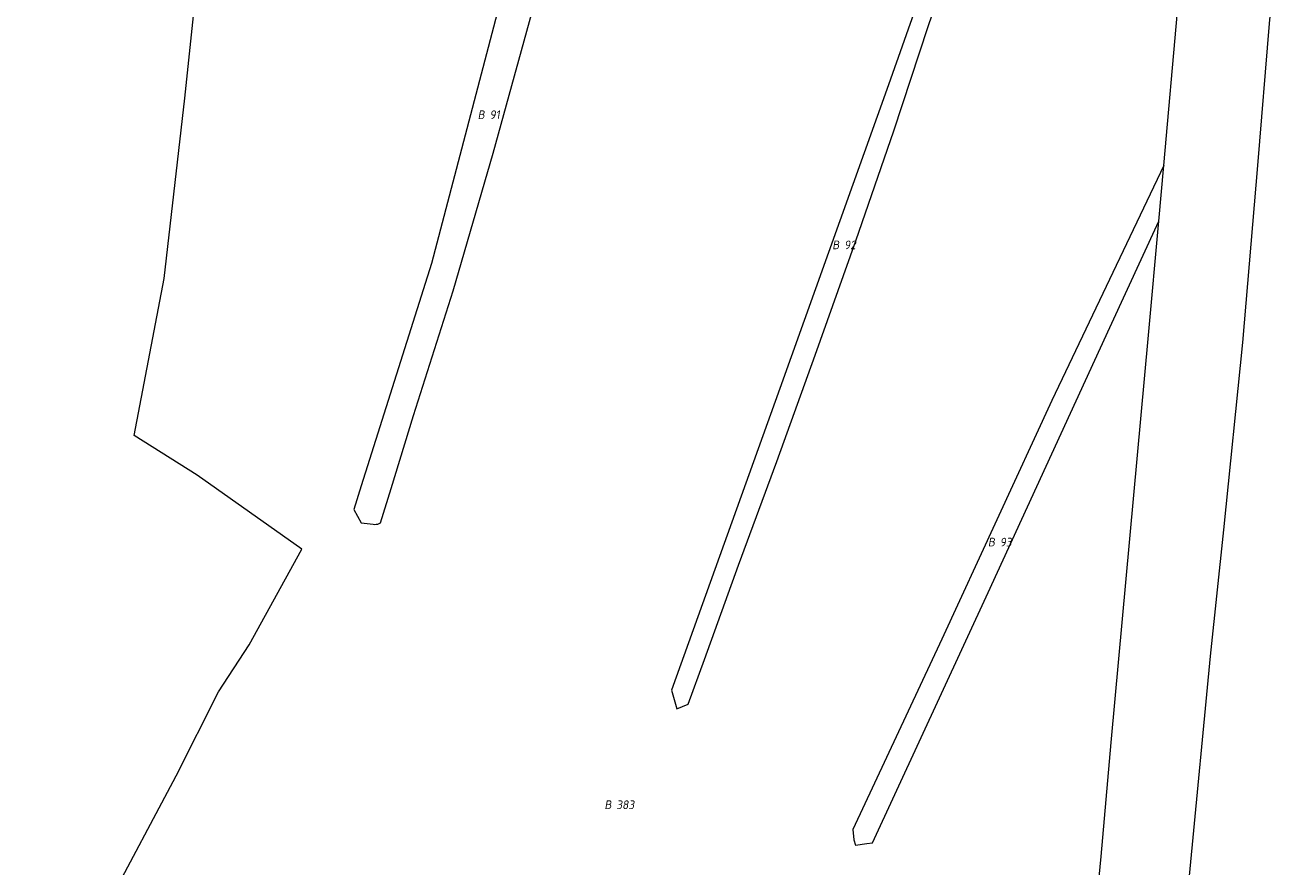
# Model space of a CAD drawing. Header units: metres. Extents: x 154658 to 157381, y 449781 to 452932.
# Tile 9 of 52: x 155530 to 155793, y 450820 to 450994. Entities that reach past the tile are written whole.
import ezdxf
from ezdxf.enums import TextEntityAlignment as Align
from ezdxf.lldxf.tags import DXFTag

# ---------------------------------------------------------------- set-up
doc = ezdxf.new("R2010")
doc.units = ezdxf.units.M
doc.layers.add('B-WE-KG-GRENS_PERCEEL-G', color=150, linetype='KG-PERCEEL', lineweight=18)
doc.layers.add('B-WE-KG-GRENS_PERCEEL-S', color=150, linetype='Continuous', lineweight=25)
doc.styles.add('NLCS-ISO', font='NLCS-ISO.ttf')
doc.styles.get("Standard").update_dxf_attribs({"font": 'verdana.ttf'})
tags = doc.linetypes.add('KG-PERCEEL', pattern='A,5.5,-2,["P",Standard,S=1.8,R=0,X=-0.5,Y=-0.9],-2,5.5,-2,[5,NLCS.SHX,S=0.75,R=0,X=0,Y=0],-2', length=19).pattern_tags.tags
tags[6] = DXFTag(74, 10)

# ---------------------------------------------------------------- blocks, each defined once
blk = doc.blocks.new('SKG-PERCEELNUMMER-SO')
at = {"style": 'NLCS-ISO', "oblique": 10, "flags": 1}
for tag, p in [('GEMEENTECODE', (0, 2.55)), ('PERCEELGROOTTE', (0, -2.45))]:
    blk.add_attdef(tag, text='', height=1.8, dxfattribs=at).set_placement(p, align=Align.MIDDLE_CENTER)
at = {"style": 'NLCS-ISO', "oblique": 10}
blk.add_attdef('SECTIE', text='', height=1.8, dxfattribs=at).set_placement((-0.5, 0), align=Align.MIDDLE_RIGHT)
blk.add_attdef('PERCEELNUMMER', text='', height=1.8, dxfattribs=at).set_placement((0.5, 0), align=Align.MIDDLE_LEFT)

msp = doc.modelspace()

# ---------------------------------------------------------------- linework, layer by layer
at = {"layer": 'B-WE-KG-GRENS_PERCEEL-G', "flags": 128}
for points in [[(155498.217, 450734.664), (155503.555, 450743.266), (155508.248, 450750), (155516.219, 450760.155), (155537.353, 450795.984), (155547.441, 450812.004), (155561.621, 450838.72), (155570.432, 450856.163), (155576.768, 450865.882), (155587.683, 450885.747), (155565.975, 450901.081), (155552.911, 450909.371), (155559.169, 450941.889), (155563.468, 450979.327), (155566.043, 451004.41), (155568.06, 451022.944), (155569.641, 451037.57), (155571.566, 451055.094), (155575.517, 451064.805), (155578.399, 451079.849)], [(155642.185, 451050.35), (155614.576, 450945.02), (155600, 450898.925), (155598.484, 450893.988), (155600, 450891.211), (155602.531, 450890.948)], [(155715.483, 450999.339), (155709.422, 450982.088), (155686.825, 450919.123), (155664.409, 450856.476), (155665.465, 450852.6), (155667.83, 450853.614), (155671.245, 450862.842), (155678.309, 450882.427), (155686.202, 450903.919), (155694.215, 450926.041), (155702.614, 450949.76), (155710.494, 450972.566), (155717.627, 450994.241), (155728.922, 451027.123)], [(155750.94, 450598.22), (155752.362, 450612.905), (155763.773, 450734.474), (155771.955, 450819.395), (155776.197, 450863.533), (155778.923, 450889.745), (155782.877, 450928.618), (155785.971, 450965.357), (155788.396, 450994.819), (155791.149, 451024.21), (155792.811, 451026.552)], [(155766.488, 450965.382), (155769.361, 450997.319), (155771.026, 451017.72)], [(155604.036, 450891.227), (155606.211, 450898.31), (155610.848, 450913.47), (155619.108, 450939.385), (155627.365, 450967.955), (155637.176, 451003.332), (155639.529, 451013.79)], [(155766.488, 450965.382), (155743.284, 450916.615), (155720.466, 450867.049), (155702.001, 450827.597), (155702.222, 450825.402), (155702.573, 450824.348), (155704.906, 450824.673), (155706.1, 450824.776), (155730.094, 450876.783), (155755.266, 450931.722), (155765.449, 450953.834)], [(155765.449, 450953.834), (155766.488, 450965.382)], [(155749.593, 450781.053), (155753.473, 450821.97), (155755.58, 450845.658), (155763.317, 450930.13), (155765.449, 450953.834)], [(155602.531, 450890.948), (155602.842, 450890.901), (155603.157, 450890.907), (155603.466, 450890.964), (155603.762, 450891.072), (155604.036, 450891.227)]]:
    msp.add_lwpolyline(points, dxfattribs=at)

# ---------------------------------------------------------------- block references
at = {"layer": 'B-WE-KG-GRENS_PERCEEL-S'}
for p, values in [((155626.145, 450975.915), {'PERCEELNUMMER': '91', 'SECTIE': 'B'}), ((155699.688, 450948.895), {'PERCEELNUMMER': '92', 'SECTIE': 'B'}), ((155731.975, 450887.215), {'PERCEELNUMMER': '93', 'SECTIE': 'B'}), ((155652.439, 450832.713), {'PERCEELNUMMER': '383', 'SECTIE': 'B'})]:
    msp.add_blockref('SKG-PERCEELNUMMER-SO', p, dxfattribs=at).add_auto_attribs(values)

doc.saveas('drawing.dxf')
